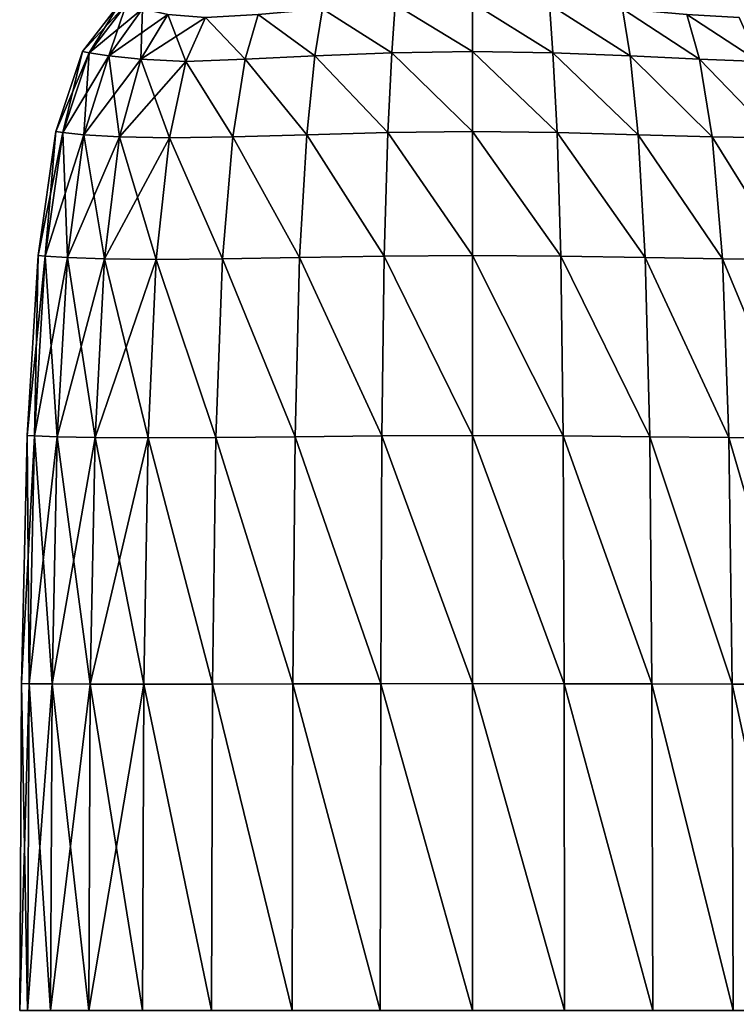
# Model space of a CAD drawing. Extents: x -0.96 to 0.96, y -0.57 to 2.63.
# Tile 74 of 148: x -0.9332 to -0.8807, y 0.7456 to 0.8177. Entities that reach past the tile are written whole.
import ezdxf

# ---------------------------------------------------------------- set-up
doc = ezdxf.new("R2010")
doc.units = 0
doc.layers.add('Brakiri_Cruiser_Main_Texture', color=7, linetype='CONTINUOUS')

msp = doc.modelspace()

# ---------------------------------------------------------------- linework, layer by layer
at = {"layer": 'Brakiri_Cruiser_Main_Texture'}
for points in [[(-0.925391, 0.818822, -0.562821), (-0.92582, 0.818959, -0.55), (-0.928578, 0.815383, -0.55)], [(-0.92582, 0.818959, -0.55), (-0.928105, 0.815276, -0.536621), (-0.928578, 0.815383, -0.55)], [(-0.925391, 0.818822, -0.562821), (-0.928578, 0.815383, -0.55), (-0.928105, 0.815276, -0.563379)], [(-0.92582, 0.818959, -0.55), (-0.925391, 0.818822, -0.537179), (-0.928105, 0.815276, -0.536621)], [(-0.924194, 0.818503, -0.57493), (-0.925391, 0.818822, -0.562821), (-0.928105, 0.815276, -0.563379)], [(-0.925391, 0.818822, -0.537179), (-0.926641, 0.815064, -0.523792), (-0.928105, 0.815276, -0.536621)], [(-0.925391, 0.818822, -0.537179), (-0.924194, 0.818503, -0.52507), (-0.926641, 0.815064, -0.523792)], [(-0.910999, 0.818503, -0.49516), (-0.905656, 0.818822, -0.492448), (-0.905902, 0.815276, -0.486294)], [(-0.910999, 0.818503, -0.60484), (-0.905902, 0.815276, -0.613706), (-0.905656, 0.818822, -0.607552)], [(-0.905656, 0.818822, -0.492448), (-0.9, 0.815383, -0.485223), (-0.905902, 0.815276, -0.486294)], [(-0.905656, 0.818822, -0.607552), (-0.905902, 0.815276, -0.613706), (-0.9, 0.815383, -0.614777)], [(-0.905656, 0.818822, -0.492448), (-0.9, 0.818959, -0.491474), (-0.9, 0.815383, -0.485223)], [(-0.905656, 0.818822, -0.607552), (-0.9, 0.815383, -0.614777), (-0.9, 0.818959, -0.608526)], [(-0.9, 0.818959, -0.491474), (-0.894344, 0.818822, -0.492448), (-0.894098, 0.815276, -0.486294)], [(-0.9, 0.818959, -0.491474), (-0.894098, 0.815276, -0.486294), (-0.9, 0.815383, -0.485223)], [(-0.9, 0.818959, -0.608526), (-0.9, 0.815383, -0.614777), (-0.894098, 0.815276, -0.613706)], [(-0.9, 0.818959, -0.608526), (-0.894098, 0.815276, -0.613706), (-0.894344, 0.818822, -0.607552)], [(-0.894344, 0.818822, -0.492448), (-0.889001, 0.818503, -0.49516), (-0.888438, 0.815064, -0.489615)], [(-0.894344, 0.818822, -0.492448), (-0.888438, 0.815064, -0.489615), (-0.894098, 0.815276, -0.486294)], [(-0.894344, 0.818822, -0.607552), (-0.894098, 0.815276, -0.613706), (-0.888438, 0.815064, -0.610385)], [(-0.894344, 0.818822, -0.607552), (-0.888438, 0.815064, -0.610385), (-0.889001, 0.818503, -0.60484)], [(-0.924194, 0.818503, -0.57493), (-0.928105, 0.815276, -0.563379), (-0.926641, 0.815064, -0.576208)], [(-0.922323, 0.818098, -0.585617), (-0.924194, 0.818503, -0.57493), (-0.926641, 0.815064, -0.576208)], [(-0.924194, 0.818503, -0.52507), (-0.924311, 0.814809, -0.512267), (-0.926641, 0.815064, -0.523792)], [(-0.922323, 0.818098, -0.585617), (-0.926641, 0.815064, -0.576208), (-0.924311, 0.814809, -0.587734)], [(-0.924194, 0.818503, -0.52507), (-0.922323, 0.818098, -0.514383), (-0.924311, 0.814809, -0.512267)], [(-0.919566, 0.817874, -0.594351), (-0.922323, 0.818098, -0.585617), (-0.924311, 0.814809, -0.587734)], [(-0.922323, 0.818098, -0.514383), (-0.921005, 0.814657, -0.502388), (-0.924311, 0.814809, -0.512267)], [(-0.922323, 0.818098, -0.514383), (-0.919566, 0.817874, -0.505649), (-0.921005, 0.814657, -0.502388)], [(-0.919566, 0.817874, -0.505649), (-0.915713, 0.818098, -0.499401), (-0.916647, 0.814809, -0.494895)], [(-0.919566, 0.817874, -0.594351), (-0.916647, 0.814809, -0.605105), (-0.915713, 0.818098, -0.600599)], [(-0.915713, 0.818098, -0.499401), (-0.911562, 0.815064, -0.489615), (-0.916647, 0.814809, -0.494895)], [(-0.915713, 0.818098, -0.600599), (-0.916647, 0.814809, -0.605105), (-0.911562, 0.815064, -0.610385)], [(-0.915713, 0.818098, -0.499401), (-0.910999, 0.818503, -0.49516), (-0.911562, 0.815064, -0.489615)], [(-0.915713, 0.818098, -0.600599), (-0.911562, 0.815064, -0.610385), (-0.910999, 0.818503, -0.60484)], [(-0.910999, 0.818503, -0.49516), (-0.905902, 0.815276, -0.486294), (-0.911562, 0.815064, -0.489615)], [(-0.910999, 0.818503, -0.60484), (-0.911562, 0.815064, -0.610385), (-0.905902, 0.815276, -0.613706)], [(-0.889001, 0.818503, -0.49516), (-0.884286, 0.818098, -0.499401), (-0.883353, 0.814809, -0.494895)], [(-0.889001, 0.818503, -0.49516), (-0.883353, 0.814809, -0.494895), (-0.888438, 0.815064, -0.489615)], [(-0.889001, 0.818503, -0.60484), (-0.888438, 0.815064, -0.610385), (-0.883353, 0.814809, -0.605105)], [(-0.889001, 0.818503, -0.60484), (-0.883353, 0.814809, -0.605105), (-0.884286, 0.818098, -0.600599)], [(-0.884286, 0.818098, -0.499401), (-0.880434, 0.817874, -0.505649), (-0.878995, 0.814657, -0.502388)], [(-0.884286, 0.818098, -0.499401), (-0.878995, 0.814657, -0.502388), (-0.883353, 0.814809, -0.494895)], [(-0.884286, 0.818098, -0.600599), (-0.883353, 0.814809, -0.605105), (-0.878995, 0.814657, -0.597612)], [(-0.884286, 0.818098, -0.600599), (-0.878995, 0.814657, -0.597612), (-0.880434, 0.817874, -0.594351)], [(-0.919566, 0.817874, -0.594351), (-0.924311, 0.814809, -0.587734), (-0.921005, 0.814657, -0.597612)], [(-0.919566, 0.817874, -0.505649), (-0.916647, 0.814809, -0.494895), (-0.921005, 0.814657, -0.502388)], [(-0.919566, 0.817874, -0.594351), (-0.921005, 0.814657, -0.597612), (-0.916647, 0.814809, -0.605105)], [(-0.928105, 0.815276, -0.563379), (-0.928578, 0.815383, -0.55), (-0.930547, 0.809518, -0.55)], [(-0.928578, 0.815383, -0.55), (-0.930031, 0.80944, -0.53594), (-0.930547, 0.809518, -0.55)], [(-0.928105, 0.815276, -0.563379), (-0.930547, 0.809518, -0.55), (-0.930031, 0.80944, -0.56406)], [(-0.928578, 0.815383, -0.55), (-0.928105, 0.815276, -0.536621), (-0.930031, 0.80944, -0.53594)], [(-0.926641, 0.815064, -0.576208), (-0.928105, 0.815276, -0.563379), (-0.930031, 0.80944, -0.56406)], [(-0.928105, 0.815276, -0.536621), (-0.928473, 0.809284, -0.522472), (-0.930031, 0.80944, -0.53594)], [(-0.928105, 0.815276, -0.536621), (-0.926641, 0.815064, -0.523792), (-0.928473, 0.809284, -0.522472)], [(-0.911562, 0.815064, -0.489615), (-0.905902, 0.815276, -0.486294), (-0.906203, 0.80944, -0.481929)], [(-0.911562, 0.815064, -0.610385), (-0.906203, 0.80944, -0.618071), (-0.905902, 0.815276, -0.613706)], [(-0.905902, 0.815276, -0.486294), (-0.9, 0.809518, -0.48076), (-0.906203, 0.80944, -0.481929)], [(-0.905902, 0.815276, -0.613706), (-0.906203, 0.80944, -0.618071), (-0.9, 0.809518, -0.61924)], [(-0.905902, 0.815276, -0.486294), (-0.9, 0.815383, -0.485223), (-0.9, 0.809518, -0.48076)], [(-0.905902, 0.815276, -0.613706), (-0.9, 0.809518, -0.61924), (-0.9, 0.815383, -0.614777)], [(-0.9, 0.815383, -0.485223), (-0.894098, 0.815276, -0.486294), (-0.893797, 0.80944, -0.481929)], [(-0.9, 0.815383, -0.485223), (-0.893797, 0.80944, -0.481929), (-0.9, 0.809518, -0.48076)], [(-0.9, 0.815383, -0.614777), (-0.9, 0.809518, -0.61924), (-0.893797, 0.80944, -0.618071)], [(-0.9, 0.815383, -0.614777), (-0.893797, 0.80944, -0.618071), (-0.894098, 0.815276, -0.613706)], [(-0.894098, 0.815276, -0.486294), (-0.888438, 0.815064, -0.489615), (-0.887855, 0.809284, -0.485462)], [(-0.894098, 0.815276, -0.486294), (-0.887855, 0.809284, -0.485462), (-0.893797, 0.80944, -0.481929)], [(-0.894098, 0.815276, -0.613706), (-0.893797, 0.80944, -0.618071), (-0.887855, 0.809284, -0.614538)], [(-0.894098, 0.815276, -0.613706), (-0.887855, 0.809284, -0.614538), (-0.888438, 0.815064, -0.610385)], [(-0.926641, 0.815064, -0.576208), (-0.930031, 0.80944, -0.56406), (-0.928473, 0.809284, -0.577528)], [(-0.924311, 0.814809, -0.587734), (-0.926641, 0.815064, -0.576208), (-0.928473, 0.809284, -0.577528)], [(-0.926641, 0.815064, -0.523792), (-0.925859, 0.809128, -0.510192), (-0.928473, 0.809284, -0.522472)], [(-0.924311, 0.814809, -0.587734), (-0.928473, 0.809284, -0.577528), (-0.925859, 0.809128, -0.589808)], [(-0.926641, 0.815064, -0.523792), (-0.924311, 0.814809, -0.512267), (-0.925859, 0.809128, -0.510192)], [(-0.921005, 0.814657, -0.597612), (-0.924311, 0.814809, -0.587734), (-0.925859, 0.809128, -0.589808)], [(-0.924311, 0.814809, -0.512267), (-0.922215, 0.80905, -0.499646), (-0.925859, 0.809128, -0.510192)], [(-0.921005, 0.814657, -0.597612), (-0.925859, 0.809128, -0.589808), (-0.922215, 0.80905, -0.600354)], [(-0.924311, 0.814809, -0.512267), (-0.921005, 0.814657, -0.502388), (-0.922215, 0.80905, -0.499646)], [(-0.921005, 0.814657, -0.502388), (-0.917562, 0.809128, -0.491385), (-0.922215, 0.80905, -0.499646)], [(-0.921005, 0.814657, -0.597612), (-0.922215, 0.80905, -0.600354), (-0.917562, 0.809128, -0.608615)], [(-0.921005, 0.814657, -0.502388), (-0.916647, 0.814809, -0.494895), (-0.917562, 0.809128, -0.491385)], [(-0.921005, 0.814657, -0.597612), (-0.917562, 0.809128, -0.608615), (-0.916647, 0.814809, -0.605105)], [(-0.916647, 0.814809, -0.494895), (-0.912144, 0.809284, -0.485462), (-0.917562, 0.809128, -0.491385)], [(-0.916647, 0.814809, -0.605105), (-0.917562, 0.809128, -0.608615), (-0.912144, 0.809284, -0.614538)], [(-0.916647, 0.814809, -0.494895), (-0.911562, 0.815064, -0.489615), (-0.912144, 0.809284, -0.485462)], [(-0.916647, 0.814809, -0.605105), (-0.912144, 0.809284, -0.614538), (-0.911562, 0.815064, -0.610385)], [(-0.911562, 0.815064, -0.489615), (-0.906203, 0.80944, -0.481929), (-0.912144, 0.809284, -0.485462)], [(-0.911562, 0.815064, -0.610385), (-0.912144, 0.809284, -0.614538), (-0.906203, 0.80944, -0.618071)], [(-0.888438, 0.815064, -0.489615), (-0.883353, 0.814809, -0.494895), (-0.882437, 0.809128, -0.491385)], [(-0.888438, 0.815064, -0.489615), (-0.882437, 0.809128, -0.491385), (-0.887855, 0.809284, -0.485462)], [(-0.888438, 0.815064, -0.610385), (-0.887855, 0.809284, -0.614538), (-0.882437, 0.809128, -0.608615)], [(-0.888438, 0.815064, -0.610385), (-0.882437, 0.809128, -0.608615), (-0.883353, 0.814809, -0.605105)], [(-0.883353, 0.814809, -0.494895), (-0.878995, 0.814657, -0.502388), (-0.877785, 0.80905, -0.499646)], [(-0.883353, 0.814809, -0.494895), (-0.877785, 0.80905, -0.499646), (-0.882437, 0.809128, -0.491385)], [(-0.883353, 0.814809, -0.605105), (-0.882437, 0.809128, -0.608615), (-0.877785, 0.80905, -0.600354)], [(-0.883353, 0.814809, -0.605105), (-0.877785, 0.80905, -0.600354), (-0.878995, 0.814657, -0.597612)], [(-0.930031, 0.80944, -0.56406), (-0.930547, 0.809518, -0.55), (-0.931844, 0.800445, -0.55)], [(-0.930547, 0.809518, -0.55), (-0.931312, 0.800393, -0.53532), (-0.931844, 0.800445, -0.55)], [(-0.930031, 0.80944, -0.56406), (-0.931844, 0.800445, -0.55), (-0.931312, 0.800393, -0.56468)], [(-0.930547, 0.809518, -0.55), (-0.930031, 0.80944, -0.53594), (-0.931312, 0.800393, -0.53532)], [(-0.928473, 0.809284, -0.577528), (-0.930031, 0.80944, -0.56406), (-0.931312, 0.800393, -0.56468)], [(-0.930031, 0.80944, -0.53594), (-0.929687, 0.800289, -0.521277), (-0.931312, 0.800393, -0.53532)], [(-0.930031, 0.80944, -0.53594), (-0.928473, 0.809284, -0.522472), (-0.929687, 0.800289, -0.521277)], [(-0.912144, 0.809284, -0.485462), (-0.906203, 0.80944, -0.481929), (-0.906476, 0.800393, -0.479025)], [(-0.912144, 0.809284, -0.614538), (-0.906476, 0.800393, -0.620975), (-0.906203, 0.80944, -0.618071)], [(-0.906203, 0.80944, -0.481929), (-0.9, 0.800445, -0.477821), (-0.906476, 0.800393, -0.479025)], [(-0.906203, 0.80944, -0.618071), (-0.906476, 0.800393, -0.620975), (-0.9, 0.800445, -0.622179)], [(-0.906203, 0.80944, -0.481929), (-0.9, 0.809518, -0.48076), (-0.9, 0.800445, -0.477821)], [(-0.906203, 0.80944, -0.618071), (-0.9, 0.800445, -0.622179), (-0.9, 0.809518, -0.61924)], [(-0.9, 0.809518, -0.48076), (-0.893797, 0.80944, -0.481929), (-0.893523, 0.800393, -0.479025)], [(-0.9, 0.809518, -0.48076), (-0.893523, 0.800393, -0.479025), (-0.9, 0.800445, -0.477821)], [(-0.9, 0.809518, -0.61924), (-0.9, 0.800445, -0.622179), (-0.893523, 0.800393, -0.620975)], [(-0.9, 0.809518, -0.61924), (-0.893523, 0.800393, -0.620975), (-0.893797, 0.80944, -0.618071)], [(-0.893797, 0.80944, -0.481929), (-0.887855, 0.809284, -0.485462), (-0.887328, 0.800289, -0.482708)], [(-0.893797, 0.80944, -0.481929), (-0.887328, 0.800289, -0.482708), (-0.893523, 0.800393, -0.479025)], [(-0.893797, 0.80944, -0.618071), (-0.893523, 0.800393, -0.620975), (-0.887328, 0.800289, -0.617292)], [(-0.893797, 0.80944, -0.618071), (-0.887328, 0.800289, -0.617292), (-0.887855, 0.809284, -0.614538)], [(-0.928473, 0.809284, -0.577528), (-0.931312, 0.800393, -0.56468), (-0.929687, 0.800289, -0.578723)], [(-0.925859, 0.809128, -0.589808), (-0.928473, 0.809284, -0.577528), (-0.929687, 0.800289, -0.578723)], [(-0.928473, 0.809284, -0.522472), (-0.926973, 0.800185, -0.508465), (-0.929687, 0.800289, -0.521277)], [(-0.925859, 0.809128, -0.589808), (-0.929687, 0.800289, -0.578723), (-0.926973, 0.800185, -0.591535)], [(-0.928473, 0.809284, -0.522472), (-0.925859, 0.809128, -0.510192), (-0.926973, 0.800185, -0.508465)], [(-0.922215, 0.80905, -0.600354), (-0.925859, 0.809128, -0.589808), (-0.926973, 0.800185, -0.591535)], [(-0.925859, 0.809128, -0.510192), (-0.923172, 0.800133, -0.497477), (-0.926973, 0.800185, -0.508465)], [(-0.922215, 0.80905, -0.600354), (-0.926973, 0.800185, -0.591535), (-0.923172, 0.800133, -0.602523)], [(-0.925859, 0.809128, -0.510192), (-0.922215, 0.80905, -0.499646), (-0.923172, 0.800133, -0.497477)], [(-0.922215, 0.80905, -0.499646), (-0.918324, 0.800185, -0.488862), (-0.923172, 0.800133, -0.497477)], [(-0.922215, 0.80905, -0.600354), (-0.923172, 0.800133, -0.602523), (-0.918324, 0.800185, -0.611138)], [(-0.922215, 0.80905, -0.499646), (-0.917562, 0.809128, -0.491385), (-0.918324, 0.800185, -0.488862)], [(-0.922215, 0.80905, -0.600354), (-0.918324, 0.800185, -0.611138), (-0.917562, 0.809128, -0.608615)], [(-0.917562, 0.809128, -0.491385), (-0.912672, 0.800289, -0.482708), (-0.918324, 0.800185, -0.488862)], [(-0.917562, 0.809128, -0.608615), (-0.918324, 0.800185, -0.611138), (-0.912672, 0.800289, -0.617292)], [(-0.917562, 0.809128, -0.491385), (-0.912144, 0.809284, -0.485462), (-0.912672, 0.800289, -0.482708)], [(-0.917562, 0.809128, -0.608615), (-0.912672, 0.800289, -0.617292), (-0.912144, 0.809284, -0.614538)], [(-0.912144, 0.809284, -0.485462), (-0.906476, 0.800393, -0.479025), (-0.912672, 0.800289, -0.482708)], [(-0.912144, 0.809284, -0.614538), (-0.912672, 0.800289, -0.617292), (-0.906476, 0.800393, -0.620975)], [(-0.887855, 0.809284, -0.485462), (-0.882437, 0.809128, -0.491385), (-0.881676, 0.800185, -0.488862)], [(-0.887855, 0.809284, -0.485462), (-0.881676, 0.800185, -0.488862), (-0.887328, 0.800289, -0.482708)], [(-0.887855, 0.809284, -0.614538), (-0.887328, 0.800289, -0.617292), (-0.881676, 0.800185, -0.611138)], [(-0.887855, 0.809284, -0.614538), (-0.881676, 0.800185, -0.611138), (-0.882437, 0.809128, -0.608615)], [(-0.882437, 0.809128, -0.491385), (-0.877785, 0.80905, -0.499646), (-0.876828, 0.800133, -0.497477)], [(-0.882437, 0.809128, -0.491385), (-0.876828, 0.800133, -0.497477), (-0.881676, 0.800185, -0.488862)], [(-0.882437, 0.809128, -0.608615), (-0.881676, 0.800185, -0.611138), (-0.876828, 0.800133, -0.602523)], [(-0.882437, 0.809128, -0.608615), (-0.876828, 0.800133, -0.602523), (-0.877785, 0.80905, -0.600354)], [(-0.931312, 0.800393, -0.56468), (-0.931844, 0.800445, -0.55), (-0.932641, 0.787238, -0.55)], [(-0.931844, 0.800445, -0.55), (-0.932094, 0.787212, -0.534948), (-0.932641, 0.787238, -0.55)], [(-0.931312, 0.800393, -0.56468), (-0.932641, 0.787238, -0.55), (-0.932094, 0.787212, -0.565052)], [(-0.931844, 0.800445, -0.55), (-0.931312, 0.800393, -0.53532), (-0.932094, 0.787212, -0.534948)], [(-0.929687, 0.800289, -0.578723), (-0.931312, 0.800393, -0.56468), (-0.932094, 0.787212, -0.565052)], [(-0.931312, 0.800393, -0.53532), (-0.930438, 0.78716, -0.520533), (-0.932094, 0.787212, -0.534948)], [(-0.929687, 0.800289, -0.578723), (-0.932094, 0.787212, -0.565052), (-0.930438, 0.78716, -0.579467)], [(-0.931312, 0.800393, -0.53532), (-0.929687, 0.800289, -0.521277), (-0.930438, 0.78716, -0.520533)], [(-0.926973, 0.800185, -0.591535), (-0.929687, 0.800289, -0.578723), (-0.930438, 0.78716, -0.579467)], [(-0.929687, 0.800289, -0.521277), (-0.927656, 0.787108, -0.507394), (-0.930438, 0.78716, -0.520533)], [(-0.926973, 0.800185, -0.591535), (-0.930438, 0.78716, -0.579467), (-0.927656, 0.787108, -0.592606)], [(-0.929687, 0.800289, -0.521277), (-0.926973, 0.800185, -0.508465), (-0.927656, 0.787108, -0.507394)], [(-0.923172, 0.800133, -0.602523), (-0.926973, 0.800185, -0.591535), (-0.927656, 0.787108, -0.592606)], [(-0.926973, 0.800185, -0.508465), (-0.923769, 0.787082, -0.496122), (-0.927656, 0.787108, -0.507394)], [(-0.923172, 0.800133, -0.602523), (-0.927656, 0.787108, -0.592606), (-0.923769, 0.787082, -0.603878)], [(-0.926973, 0.800185, -0.508465), (-0.923172, 0.800133, -0.497477), (-0.923769, 0.787082, -0.496122)], [(-0.923172, 0.800133, -0.497477), (-0.918797, 0.787108, -0.487312), (-0.923769, 0.787082, -0.496122)], [(-0.923172, 0.800133, -0.602523), (-0.923769, 0.787082, -0.603878), (-0.918797, 0.787108, -0.612687)], [(-0.923172, 0.800133, -0.497477), (-0.918324, 0.800185, -0.488862), (-0.918797, 0.787108, -0.487312)], [(-0.923172, 0.800133, -0.602523), (-0.918797, 0.787108, -0.612687), (-0.918324, 0.800185, -0.611138)], [(-0.918324, 0.800185, -0.488862), (-0.913, 0.78716, -0.481008), (-0.918797, 0.787108, -0.487312)], [(-0.918324, 0.800185, -0.611138), (-0.918797, 0.787108, -0.612687), (-0.913, 0.78716, -0.618992)], [(-0.918324, 0.800185, -0.488862), (-0.912672, 0.800289, -0.482708), (-0.913, 0.78716, -0.481008)], [(-0.918324, 0.800185, -0.611138), (-0.913, 0.78716, -0.618992), (-0.912672, 0.800289, -0.617292)], [(-0.912672, 0.800289, -0.482708), (-0.906641, 0.787212, -0.477254), (-0.913, 0.78716, -0.481008)], [(-0.912672, 0.800289, -0.617292), (-0.913, 0.78716, -0.618992), (-0.906641, 0.787212, -0.622746)], [(-0.912672, 0.800289, -0.482708), (-0.906476, 0.800393, -0.479025), (-0.906641, 0.787212, -0.477254)], [(-0.912672, 0.800289, -0.617292), (-0.906641, 0.787212, -0.622746), (-0.906476, 0.800393, -0.620975)], [(-0.906476, 0.800393, -0.479025), (-0.9, 0.787238, -0.476015), (-0.906641, 0.787212, -0.477254)], [(-0.906476, 0.800393, -0.620975), (-0.906641, 0.787212, -0.622746), (-0.9, 0.787238, -0.623985)], [(-0.906476, 0.800393, -0.479025), (-0.9, 0.800445, -0.477821), (-0.9, 0.787238, -0.476015)], [(-0.906476, 0.800393, -0.620975), (-0.9, 0.787238, -0.623985), (-0.9, 0.800445, -0.622179)], [(-0.9, 0.800445, -0.477821), (-0.893523, 0.800393, -0.479025), (-0.893359, 0.787212, -0.477254)], [(-0.9, 0.800445, -0.477821), (-0.893359, 0.787212, -0.477254), (-0.9, 0.787238, -0.476015)], [(-0.9, 0.800445, -0.622179), (-0.9, 0.787238, -0.623985), (-0.893359, 0.787212, -0.622746)], [(-0.9, 0.800445, -0.622179), (-0.893359, 0.787212, -0.622746), (-0.893523, 0.800393, -0.620975)], [(-0.893523, 0.800393, -0.479025), (-0.887328, 0.800289, -0.482708), (-0.887, 0.78716, -0.481008)], [(-0.893523, 0.800393, -0.479025), (-0.887, 0.78716, -0.481008), (-0.893359, 0.787212, -0.477254)], [(-0.893523, 0.800393, -0.620975), (-0.893359, 0.787212, -0.622746), (-0.887, 0.78716, -0.618992)], [(-0.893523, 0.800393, -0.620975), (-0.887, 0.78716, -0.618992), (-0.887328, 0.800289, -0.617292)], [(-0.887328, 0.800289, -0.482708), (-0.881676, 0.800185, -0.488862), (-0.881203, 0.787108, -0.487312)], [(-0.887328, 0.800289, -0.482708), (-0.881203, 0.787108, -0.487312), (-0.887, 0.78716, -0.481008)], [(-0.887328, 0.800289, -0.617292), (-0.887, 0.78716, -0.618992), (-0.881203, 0.787108, -0.612687)], [(-0.887328, 0.800289, -0.617292), (-0.881203, 0.787108, -0.612687), (-0.881676, 0.800185, -0.611138)], [(-0.881676, 0.800185, -0.488862), (-0.876828, 0.800133, -0.497477), (-0.87623, 0.787082, -0.496122)], [(-0.881676, 0.800185, -0.488862), (-0.87623, 0.787082, -0.496122), (-0.881203, 0.787108, -0.487312)], [(-0.881676, 0.800185, -0.611138), (-0.881203, 0.787108, -0.612687), (-0.87623, 0.787082, -0.603878)], [(-0.881676, 0.800185, -0.611138), (-0.87623, 0.787082, -0.603878), (-0.876828, 0.800133, -0.602523)], [(-0.932094, 0.787212, -0.565052), (-0.932641, 0.787238, -0.55), (-0.933047, 0.769077, -0.55)], [(-0.932641, 0.787238, -0.55), (-0.932492, 0.769064, -0.534762), (-0.933047, 0.769077, -0.55)], [(-0.932094, 0.787212, -0.565052), (-0.933047, 0.769077, -0.55), (-0.932492, 0.769064, -0.565238)], [(-0.932641, 0.787238, -0.55), (-0.932094, 0.787212, -0.534948), (-0.932492, 0.769064, -0.534762)], [(-0.930438, 0.78716, -0.579467), (-0.932094, 0.787212, -0.565052), (-0.932492, 0.769064, -0.565238)], [(-0.932094, 0.787212, -0.534948), (-0.930812, 0.769051, -0.520161), (-0.932492, 0.769064, -0.534762)], [(-0.930438, 0.78716, -0.579467), (-0.932492, 0.769064, -0.565238), (-0.930812, 0.769051, -0.579839)], [(-0.932094, 0.787212, -0.534948), (-0.930438, 0.78716, -0.520533), (-0.930812, 0.769051, -0.520161)], [(-0.927656, 0.787108, -0.592606), (-0.930438, 0.78716, -0.579467), (-0.930812, 0.769051, -0.579839)], [(-0.930438, 0.78716, -0.520533), (-0.928008, 0.769038, -0.506836), (-0.930812, 0.769051, -0.520161)], [(-0.927656, 0.787108, -0.592606), (-0.930812, 0.769051, -0.579839), (-0.928008, 0.769038, -0.593164)], [(-0.930438, 0.78716, -0.520533), (-0.927656, 0.787108, -0.507394), (-0.928008, 0.769038, -0.506836)], [(-0.923769, 0.787082, -0.603878), (-0.927656, 0.787108, -0.592606), (-0.928008, 0.769038, -0.593164)], [(-0.927656, 0.787108, -0.507394), (-0.924078, 0.769025, -0.495423), (-0.928008, 0.769038, -0.506836)], [(-0.923769, 0.787082, -0.603878), (-0.928008, 0.769038, -0.593164), (-0.924078, 0.769025, -0.604577)], [(-0.927656, 0.787108, -0.507394), (-0.923769, 0.787082, -0.496122), (-0.924078, 0.769025, -0.495423)], [(-0.923769, 0.787082, -0.496122), (-0.919043, 0.769038, -0.486516), (-0.924078, 0.769025, -0.495423)], [(-0.923769, 0.787082, -0.603878), (-0.924078, 0.769025, -0.604577), (-0.919043, 0.769038, -0.613484)], [(-0.923769, 0.787082, -0.496122), (-0.918797, 0.787108, -0.487312), (-0.919043, 0.769038, -0.486516)], [(-0.923769, 0.787082, -0.603878), (-0.919043, 0.769038, -0.613484), (-0.918797, 0.787108, -0.612687)], [(-0.918797, 0.787108, -0.487312), (-0.913164, 0.769051, -0.480158), (-0.919043, 0.769038, -0.486516)], [(-0.918797, 0.787108, -0.612687), (-0.919043, 0.769038, -0.613484), (-0.913164, 0.769051, -0.619842)], [(-0.918797, 0.787108, -0.487312), (-0.913, 0.78716, -0.481008), (-0.913164, 0.769051, -0.480158)], [(-0.918797, 0.787108, -0.612687), (-0.913164, 0.769051, -0.619842), (-0.913, 0.78716, -0.618992)], [(-0.913, 0.78716, -0.481008), (-0.906723, 0.769064, -0.476351), (-0.913164, 0.769051, -0.480158)], [(-0.913, 0.78716, -0.618992), (-0.913164, 0.769051, -0.619842), (-0.906723, 0.769064, -0.623649)], [(-0.913, 0.78716, -0.481008), (-0.906641, 0.787212, -0.477254), (-0.906723, 0.769064, -0.476351)], [(-0.913, 0.78716, -0.618992), (-0.906723, 0.769064, -0.623649), (-0.906641, 0.787212, -0.622746)], [(-0.906641, 0.787212, -0.477254), (-0.9, 0.769077, -0.475094), (-0.906723, 0.769064, -0.476351)], [(-0.906641, 0.787212, -0.622746), (-0.906723, 0.769064, -0.623649), (-0.9, 0.769077, -0.624906)], [(-0.906641, 0.787212, -0.477254), (-0.9, 0.787238, -0.476015), (-0.9, 0.769077, -0.475094)], [(-0.906641, 0.787212, -0.622746), (-0.9, 0.769077, -0.624906), (-0.9, 0.787238, -0.623985)], [(-0.9, 0.787238, -0.476015), (-0.893359, 0.787212, -0.477254), (-0.893277, 0.769064, -0.476351)], [(-0.9, 0.787238, -0.476015), (-0.893277, 0.769064, -0.476351), (-0.9, 0.769077, -0.475094)], [(-0.9, 0.787238, -0.623985), (-0.9, 0.769077, -0.624906), (-0.893277, 0.769064, -0.623649)], [(-0.9, 0.787238, -0.623985), (-0.893277, 0.769064, -0.623649), (-0.893359, 0.787212, -0.622746)], [(-0.893359, 0.787212, -0.477254), (-0.887, 0.78716, -0.481008), (-0.886836, 0.769051, -0.480158)], [(-0.893359, 0.787212, -0.477254), (-0.886836, 0.769051, -0.480158), (-0.893277, 0.769064, -0.476351)], [(-0.893359, 0.787212, -0.622746), (-0.893277, 0.769064, -0.623649), (-0.886836, 0.769051, -0.619842)], [(-0.893359, 0.787212, -0.622746), (-0.886836, 0.769051, -0.619842), (-0.887, 0.78716, -0.618992)], [(-0.887, 0.78716, -0.481008), (-0.881203, 0.787108, -0.487312), (-0.880957, 0.769038, -0.486516)], [(-0.887, 0.78716, -0.481008), (-0.880957, 0.769038, -0.486516), (-0.886836, 0.769051, -0.480158)], [(-0.887, 0.78716, -0.618992), (-0.886836, 0.769051, -0.619842), (-0.880957, 0.769038, -0.613484)], [(-0.887, 0.78716, -0.618992), (-0.880957, 0.769038, -0.613484), (-0.881203, 0.787108, -0.612687)], [(-0.881203, 0.787108, -0.487312), (-0.87623, 0.787082, -0.496122), (-0.875922, 0.769025, -0.495423)], [(-0.881203, 0.787108, -0.487312), (-0.875922, 0.769025, -0.495423), (-0.880957, 0.769038, -0.486516)], [(-0.881203, 0.787108, -0.612687), (-0.880957, 0.769038, -0.613484), (-0.875922, 0.769025, -0.604577)], [(-0.881203, 0.787108, -0.612687), (-0.875922, 0.769025, -0.604577), (-0.87623, 0.787082, -0.603878)], [(-0.932492, 0.769064, -0.565238), (-0.933047, 0.769077, -0.55), (-0.933187, 0.745114, -0.55)], [(-0.933047, 0.769077, -0.55), (-0.932625, 0.745114, -0.5347), (-0.933187, 0.745114, -0.55)], [(-0.932492, 0.769064, -0.565238), (-0.933187, 0.745114, -0.55), (-0.932625, 0.745114, -0.5653)], [(-0.933047, 0.769077, -0.55), (-0.932492, 0.769064, -0.534762), (-0.932625, 0.745114, -0.5347)], [(-0.930812, 0.769051, -0.579839), (-0.932492, 0.769064, -0.565238), (-0.932625, 0.745114, -0.5653)], [(-0.932492, 0.769064, -0.534762), (-0.930937, 0.745114, -0.520038), (-0.932625, 0.745114, -0.5347)], [(-0.930812, 0.769051, -0.579839), (-0.932625, 0.745114, -0.5653), (-0.930937, 0.745114, -0.579962)], [(-0.932492, 0.769064, -0.534762), (-0.930812, 0.769051, -0.520161), (-0.930937, 0.745114, -0.520038)], [(-0.928008, 0.769038, -0.593164), (-0.930812, 0.769051, -0.579839), (-0.930937, 0.745114, -0.579962)], [(-0.930812, 0.769051, -0.520161), (-0.928125, 0.745114, -0.50665), (-0.930937, 0.745114, -0.520038)], [(-0.928008, 0.769038, -0.593164), (-0.930937, 0.745114, -0.579962), (-0.928125, 0.745114, -0.59335)], [(-0.930812, 0.769051, -0.520161), (-0.928008, 0.769038, -0.506836), (-0.928125, 0.745114, -0.50665)], [(-0.924078, 0.769025, -0.604577), (-0.928008, 0.769038, -0.593164), (-0.928125, 0.745114, -0.59335)], [(-0.928008, 0.769038, -0.506836), (-0.924187, 0.745114, -0.495175), (-0.928125, 0.745114, -0.50665)], [(-0.924078, 0.769025, -0.604577), (-0.928125, 0.745114, -0.59335), (-0.924187, 0.745114, -0.604825)], [(-0.928008, 0.769038, -0.506836), (-0.924078, 0.769025, -0.495423), (-0.924187, 0.745114, -0.495175)], [(-0.924078, 0.769025, -0.495423), (-0.919125, 0.745114, -0.48625), (-0.924187, 0.745114, -0.495175)], [(-0.924078, 0.769025, -0.604577), (-0.924187, 0.745114, -0.604825), (-0.919125, 0.745114, -0.61375)], [(-0.924078, 0.769025, -0.495423), (-0.919043, 0.769038, -0.486516), (-0.919125, 0.745114, -0.48625)], [(-0.924078, 0.769025, -0.604577), (-0.919125, 0.745114, -0.61375), (-0.919043, 0.769038, -0.613484)], [(-0.919043, 0.769038, -0.486516), (-0.913219, 0.745114, -0.479875), (-0.919125, 0.745114, -0.48625)], [(-0.919043, 0.769038, -0.613484), (-0.919125, 0.745114, -0.61375), (-0.913219, 0.745114, -0.620125)], [(-0.919043, 0.769038, -0.486516), (-0.913164, 0.769051, -0.480158), (-0.913219, 0.745114, -0.479875)], [(-0.919043, 0.769038, -0.613484), (-0.913219, 0.745114, -0.620125), (-0.913164, 0.769051, -0.619842)], [(-0.913164, 0.769051, -0.480158), (-0.90675, 0.745114, -0.47605), (-0.913219, 0.745114, -0.479875)], [(-0.913164, 0.769051, -0.619842), (-0.913219, 0.745114, -0.620125), (-0.90675, 0.745114, -0.62395)], [(-0.913164, 0.769051, -0.480158), (-0.906723, 0.769064, -0.476351), (-0.90675, 0.745114, -0.47605)], [(-0.913164, 0.769051, -0.619842), (-0.90675, 0.745114, -0.62395), (-0.906723, 0.769064, -0.623649)], [(-0.906723, 0.769064, -0.476351), (-0.9, 0.745114, -0.474775), (-0.90675, 0.745114, -0.47605)], [(-0.906723, 0.769064, -0.623649), (-0.90675, 0.745114, -0.62395), (-0.9, 0.745114, -0.625225)], [(-0.906723, 0.769064, -0.476351), (-0.9, 0.769077, -0.475094), (-0.9, 0.745114, -0.474775)], [(-0.906723, 0.769064, -0.623649), (-0.9, 0.745114, -0.625225), (-0.9, 0.769077, -0.624906)], [(-0.9, 0.769077, -0.475094), (-0.893277, 0.769064, -0.476351), (-0.89325, 0.745114, -0.47605)], [(-0.9, 0.769077, -0.475094), (-0.89325, 0.745114, -0.47605), (-0.9, 0.745114, -0.474775)], [(-0.9, 0.769077, -0.624906), (-0.9, 0.745114, -0.625225), (-0.89325, 0.745114, -0.62395)], [(-0.9, 0.769077, -0.624906), (-0.89325, 0.745114, -0.62395), (-0.893277, 0.769064, -0.623649)], [(-0.893277, 0.769064, -0.476351), (-0.886836, 0.769051, -0.480158), (-0.886781, 0.745114, -0.479875)], [(-0.893277, 0.769064, -0.476351), (-0.886781, 0.745114, -0.479875), (-0.89325, 0.745114, -0.47605)], [(-0.893277, 0.769064, -0.623649), (-0.89325, 0.745114, -0.62395), (-0.886781, 0.745114, -0.620125)], [(-0.893277, 0.769064, -0.623649), (-0.886781, 0.745114, -0.620125), (-0.886836, 0.769051, -0.619842)], [(-0.886836, 0.769051, -0.480158), (-0.880957, 0.769038, -0.486516), (-0.880875, 0.745114, -0.48625)], [(-0.886836, 0.769051, -0.480158), (-0.880875, 0.745114, -0.48625), (-0.886781, 0.745114, -0.479875)], [(-0.886836, 0.769051, -0.619842), (-0.886781, 0.745114, -0.620125), (-0.880875, 0.745114, -0.61375)], [(-0.886836, 0.769051, -0.619842), (-0.880875, 0.745114, -0.61375), (-0.880957, 0.769038, -0.613484)], [(-0.880957, 0.769038, -0.486516), (-0.875922, 0.769025, -0.495423), (-0.875812, 0.745114, -0.495175)], [(-0.880957, 0.769038, -0.486516), (-0.875812, 0.745114, -0.495175), (-0.880875, 0.745114, -0.48625)], [(-0.880957, 0.769038, -0.613484), (-0.880875, 0.745114, -0.61375), (-0.875812, 0.745114, -0.604825)], [(-0.880957, 0.769038, -0.613484), (-0.875812, 0.745114, -0.604825), (-0.875922, 0.769025, -0.604577)]]:
    msp.add_3dface(points, dxfattribs=at)

doc.saveas('drawing.dxf')
